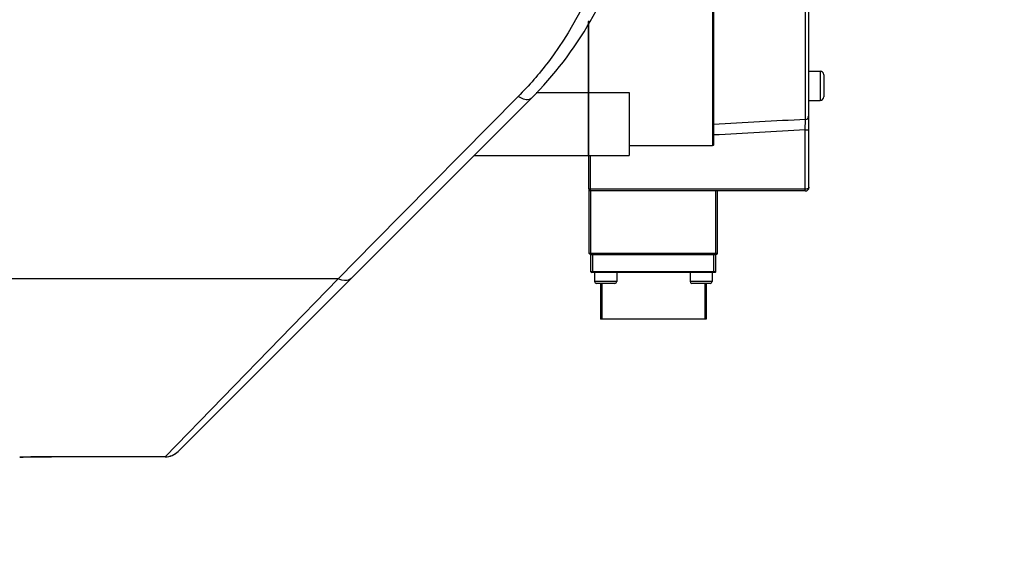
# Model space of a CAD drawing. Header units: millimetres. Extents: x 0 to 14268, y 0 to 10092.
# Tile 18 of 122: x 3581 to 3849, y 6946 to 7090. Entities that reach past the tile are written whole.
import ezdxf

# ---------------------------------------------------------------- set-up
doc = ezdxf.new("R2010")
doc.units = ezdxf.units.MM
doc.header["$LTSCALE"] = 784.74
doc.layers.get('0').update_dxf_attribs({"linetype": 'CONTINUOUS'})
for name, color, linetype in [('304103000191DXF_CONTINUOUS_LINE', 7, 'CONTINUOUS'), ('304304000142DXF_CONTINUOUS_LINE', 7, 'CONTINUOUS'), ('运动范围-新_DXF_DIMENSION', 7, 'CONTINUOUS')]:
    doc.layers.add(name, color=color, linetype=linetype)
doc.styles.get("Standard").update_dxf_attribs({"font": 'txt', "width": 0.7})
doc.dimstyles.new('DIMSTYLE_2', dxfattribs={"dimtxt": 108, "dimasz": 72, "dimexe": 1, "dimexo": 0, "dimgap": 2.25, "dimtad": 1, "dimdsep": 46, "dimtxsty": 'Standard', "dimblk": '_FILLED', "dimblk1": '_FILLED', "dimblk2": '_FILLED', "dimcen": 0.09, "dimclrt": 5, "dimazin": 2, "dimtp": 0.8, "dimtm": 0.8, "dimtfac": 1, "dimtofl": 0, "dimtmove": 0, "dimatfit": 3, "dimldrblk": '_FILLED', "dimfxl": 0, "dimtolj": 1, "dimarcsym": 0})

# ---------------------------------------------------------------- blocks, each defined once
blk = doc.blocks.new('_FILLED')
at = {"color": 0, "linetype": 'ByBlock'}
blk.add_solid([(0, 0), (-1, 0.1667), (-1, -0.1667)], dxfattribs=at)
blk = doc.blocks.new('*D3')
at = {"layer": '运动范围-新_DXF_DIMENSION', "color": 2, "linetype": 'Continuous', "transparency": 16777216}
for p, q in [((3212.87, 5599.9), (3212.87, 7667.96)), ((3627.87, 7422.63), (3627.87, 7667.96)), ((3212.87, 7655.96), (3420.37, 7655.96)), ((3627.87, 7655.96), (3420.37, 7655.96))]:
    blk.add_line(p, q, dxfattribs=at)
at = {"layer": '运动范围-新_DXF_DIMENSION', "color": 2, "linetype": 'Continuous', "transparency": 16777216, "xscale": 72, "yscale": 72, "zscale": 72, "rotation": 180}
blk.add_blockref('_FILLED', (3212.87, 7655.96), dxfattribs=at)
at = {"layer": '运动范围-新_DXF_DIMENSION', "color": 2, "linetype": 'Continuous', "transparency": 16777216, "xscale": 72, "yscale": 72, "zscale": 72}
blk.add_blockref('_FILLED', (3627.87, 7655.96), dxfattribs=at)
blk = doc.blocks.new('*D9')
at = {"layer": '运动范围-新_DXF_DIMENSION', "color": 2, "linetype": 'Continuous', "transparency": 16777216}
for p, q in [((3212.87, 5599.9), (3212.87, 7914.48)), ((4042.87, 5599.9), (4042.87, 7914.48)), ((3212.87, 7902.48), (3627.87, 7902.48)), ((4042.87, 7902.48), (3627.87, 7902.48))]:
    blk.add_line(p, q, dxfattribs=at)
at = {"layer": '运动范围-新_DXF_DIMENSION', "color": 2, "linetype": 'Continuous', "transparency": 16777216, "xscale": 72, "yscale": 72, "zscale": 72, "rotation": 180}
blk.add_blockref('_FILLED', (3212.87, 7902.48), dxfattribs=at)
at = {"layer": '运动范围-新_DXF_DIMENSION', "color": 2, "linetype": 'Continuous', "transparency": 16777216, "xscale": 72, "yscale": 72, "zscale": 72}
blk.add_blockref('_FILLED', (4042.87, 7902.48), dxfattribs=at)
blk = doc.blocks.new('*D10')
at = {"layer": '运动范围-新_DXF_DIMENSION', "color": 2, "linetype": 'Continuous', "transparency": 16777216}
for p, q in [((3627.87, 7451.4), (3627.87, 7668.36)), ((4042.87, 5599.9), (4042.87, 7668.36)), ((3627.87, 7656.36), (3835.37, 7656.36)), ((4042.87, 7656.36), (3835.37, 7656.36))]:
    blk.add_line(p, q, dxfattribs=at)
at = {"layer": '运动范围-新_DXF_DIMENSION', "color": 2, "linetype": 'Continuous', "transparency": 16777216, "xscale": 72, "yscale": 72, "zscale": 72, "rotation": 180}
blk.add_blockref('_FILLED', (3627.87, 7656.36), dxfattribs=at)
at = {"layer": '运动范围-新_DXF_DIMENSION', "color": 2, "linetype": 'Continuous', "transparency": 16777216, "xscale": 72, "yscale": 72, "zscale": 72}
blk.add_blockref('_FILLED', (4042.87, 7656.36), dxfattribs=at)

msp = doc.modelspace()

# ---------------------------------------------------------------- linework, layer by layer
at = {"layer": '304103000191DXF_CONTINUOUS_LINE', "color": 9, "linetype": 'Continuous'}
for p, q in [((3717.07, 7069.163), (3677.914, 7029.538)), ((3677.914, 7029.538), (3667.97, 7019.476)), ((3667.97, 7019.476), (3515.87, 7019.476)), ((3667.97, 7019.476), (3620.873, 6970.973)), ((3589.87, 6970.973), (3589.87, 6970.971)), ((3620.873, 6970.973), (3589.87, 6970.973)), ((3620.873, 6970.971), (3620.873, 6970.973))]:
    msp.add_line(p, q, dxfattribs=at)
at = {"layer": '304103000191DXF_CONTINUOUS_LINE', "color": 7, "linetype": 'Continuous'}
for p, q in [((3624.409, 6972.436), (3720.605, 7068.632)), ((3620.873, 6970.971), (3589.87, 6970.971))]:
    msp.add_line(p, q, dxfattribs=at)
for points in [[(3581.21, 6970.897), (3582.121, 6970.901), (3585.782, 6970.947)], [(3585.782, 6970.947), (3588.725, 6970.969), (3589.87, 6970.971)]]:
    msp.add_lwpolyline(points, dxfattribs=at)
for centre, radius, start, end in [((3649.895, 7139.343), 100, 315, 345.36651), ((3620.873, 6975.971), 5, 270, 315)]:
    msp.add_arc(centre, radius, start, end, dxfattribs=at)
at = {"layer": '304103000191DXF_CONTINUOUS_LINE', "color": 9, "linetype": 'Continuous'}
for points, knots in [([(3741.813, 7112.855), (3738.645, 7100.576), (3731.043, 7084.871), (3719.997, 7072.126), (3717.07, 7069.163)], [0, 0, 0, 0, 0.7527485, 1, 1, 1, 1]), ([(3720.605, 7068.632), (3720.441, 7068.467), (3719.232, 7067.934), (3717.923, 7068.618), (3717.07, 7069.163)], [0, 0, 0, 0, 0.1866897, 1, 1, 1, 1]), ([(3671.506, 7019.533), (3670.906, 7018.932), (3669.399, 7018.873), (3668.299, 7019.317), (3667.97, 7019.476)], [0, 0, 0, 0, 0.6991121, 1, 1, 1, 1]), ([(3589.87, 6970.973), (3589, 6970.973), (3586.113, 6970.966), (3583.227, 6970.896), (3581.21, 6970.897)], [0, 0, 0, 0, 0.3012468, 1, 1, 1, 1])]:
    msp.add_open_spline(points, degree=3, knots=knots, dxfattribs=at)
msp.add_open_spline([(3620.873, 6970.973), (3622.149, 6970.972), (3623.507, 6971.534), (3624.409, 6972.436)], degree=3, dxfattribs=at)
at = {"layer": '304304000142DXF_CONTINUOUS_LINE', "color": 7, "linetype": 'Continuous'}
for p, q in [((3796.27, 7044.397), (3796.27, 7233.117)), ((3770.27, 7104.453), (3770.27, 7056.075)), ((3736.17, 7053.047), (3736.17, 7089.566)), ((3736.27, 7043.897), (3736.27, 7089.74)), ((3796.27, 7076.067), (3799.27, 7076.067)), ((3800.27, 7075.067), (3800.27, 7069.067)), ((3721.94, 7070.225), (3736.17, 7070.225)), ((3736.27, 7070.225), (3747.27, 7070.225)), ((3747.27, 7070.225), (3747.27, 7053.047)), ((3796.27, 7068.067), (3799.27, 7068.067)), ((3747.27, 7055.766), (3769.97, 7055.766)), ((3705.02, 7053.047), (3736.17, 7053.047)), ((3736.27, 7053.047), (3747.27, 7053.047)), ((3736.37, 7026.397), (3736.37, 7043.597)), ((3795.27, 7043.397), (3736.77, 7043.397)), ((3771.37, 7026.397), (3771.37, 7043.397)), ((3771.17, 7026.197), (3736.57, 7026.197)), ((3736.87, 7021.397), (3736.87, 7025.997)), ((3770.87, 7021.397), (3770.87, 7025.997)), ((3770.67, 7021.197), (3737.07, 7021.197)), ((3737.87, 7021.197), (3737.87, 7018.697)), ((3743.87, 7021.197), (3743.87, 7018.697)), ((3763.87, 7021.197), (3763.87, 7018.697)), ((3769.87, 7021.197), (3769.87, 7018.697)), ((3743.37, 7018.197), (3738.37, 7018.197)), ((3739.87, 7018.197), (3739.87, 7008.497)), ((3769.37, 7018.197), (3764.37, 7018.197)), ((3767.87, 7018.197), (3767.87, 7008.497)), ((3768.27, 7008.497), (3739.47, 7008.497))]:
    msp.add_line(p, q, dxfattribs=at)
at = {"layer": '304304000142DXF_CONTINUOUS_LINE', "color": 9, "linetype": 'Continuous'}
for p, q in [((3769.97, 7104.157), (3769.97, 7055.766)), ((3795.322, 7062.901), (3795.322, 7104.753)), ((3799.27, 7076.067), (3799.27, 7068.067)), ((3795.27, 7060.02), (3795.322, 7062.901)), ((3795.27, 7043.397), (3795.27, 7060.02)), ((3795.27, 7060.02), (3796.27, 7060.02)), ((3736.77, 7043.397), (3736.77, 7053.047)), ((3795.27, 7043.897), (3736.27, 7043.897)), ((3736.87, 7026.197), (3736.87, 7043.397)), ((3770.87, 7026.197), (3770.87, 7043.397)), ((3771.37, 7026.397), (3736.37, 7026.397)), ((3770.87, 7025.997), (3736.87, 7025.997)), ((3737.37, 7021.197), (3737.37, 7025.997)), ((3770.37, 7021.197), (3770.37, 7025.997)), ((3770.87, 7021.397), (3736.87, 7021.397)), ((3743.87, 7018.697), (3737.87, 7018.697)), ((3769.87, 7018.697), (3763.87, 7018.697))]:
    msp.add_line(p, q, dxfattribs=at)
at = {"layer": '304304000142DXF_CONTINUOUS_LINE', "color": 2, "linetype": 'Continuous'}
for p, q in [((3739.47, 7018.197), (3739.47, 7008.497)), ((3768.27, 7018.197), (3768.27, 7008.497))]:
    msp.add_line(p, q, dxfattribs=at)
at = {"layer": '304304000142DXF_CONTINUOUS_LINE', "color": 7, "linetype": 'Continuous'}
msp.add_lwpolyline([(3770.27, 7056.075), (3770.229, 7055.919), (3770.118, 7055.806), (3769.97, 7055.766)], dxfattribs=at)
for centre, radius, start, end in [((3799.27, 7075.067), 1, 0, 90), ((3799.27, 7069.067), 1, 270, 360), ((3736.77, 7043.897), 0.5, 180, 270), ((3795.27, 7044.397), 1, 270, 360), ((3736.57, 7026.397), 0.2, 180, 270), ((3736.67, 7025.997), 0.2, 0, 90), ((3771.07, 7025.997), 0.2, 90, 180), ((3771.17, 7026.397), 0.2, 270, 360), ((3737.07, 7021.397), 0.2, 180, 270), ((3770.67, 7021.397), 0.2, 270, 360), ((3738.37, 7018.697), 0.5, 180, 270), ((3743.37, 7018.697), 0.5, 270, 360), ((3764.37, 7018.697), 0.5, 180, 270), ((3769.37, 7018.697), 0.5, 270, 360)]:
    msp.add_arc(centre, radius, start, end, dxfattribs=at)
at = {"layer": '304304000142DXF_CONTINUOUS_LINE', "color": 9, "linetype": 'Continuous'}
for points in [[(3795.322, 7062.901), (3786.971, 7062.445), (3778.621, 7061.99), (3770.27, 7061.535)], [(3795.27, 7060.02), (3786.937, 7059.564), (3778.603, 7059.108), (3770.27, 7058.653)]]:
    msp.add_open_spline(points, degree=3, dxfattribs=at)
for points, knots in [([(3795.322, 7062.901), (3795.551, 7062.913), (3796.05, 7062.939), (3796.143, 7063.527), (3796.024, 7063.673)], [0, 0, 0, 0, 0.5495597, 1, 1, 1, 1]), ([(3796.27, 7044.397), (3796.27, 7044.333), (3796.097, 7043.947), (3795.6, 7043.897), (3795.27, 7043.897)], [0, 0, 0, 0, 0.1615361, 1, 1, 1, 1])]:
    msp.add_open_spline(points, degree=3, knots=knots, dxfattribs=at)

# ---------------------------------------------------------------- dimensions: what is measured, and where the dimension line sits
at = {"layer": '运动范围-新_DXF_DIMENSION', "color": 2, "linetype": 'Continuous'}
dim = msp.add_linear_dim(base=(4042.87, 7902.477), p1=(3212.87, 5599.897), p2=(4042.87, 5599.897), dimstyle='DIMSTYLE_2', dxfattribs=at)
dim.commit()
dim.dimension.update_dxf_attribs({"geometry": '*D9', "text_midpoint": (3513.009, 7902.477), "dimtype": 160})
for base, p1, p2, picture, middle in [((3212.87, 7655.964), (3627.87, 7422.627), (3212.87, 5599.897), '*D3', (3306.97, 7655.964)), ((3627.87, 7656.357), (4042.87, 5599.897), (3627.87, 7451.397), '*D10', (3738.625, 7656.357))]:
    dim = msp.add_linear_dim(base=base, p1=p1, p2=p2, angle=180, dimstyle='DIMSTYLE_2', dxfattribs=at)
    dim.commit()
    dim.dimension.update_dxf_attribs({"geometry": picture, "text_midpoint": middle, "dimtype": 160})

doc.saveas('drawing.dxf')
